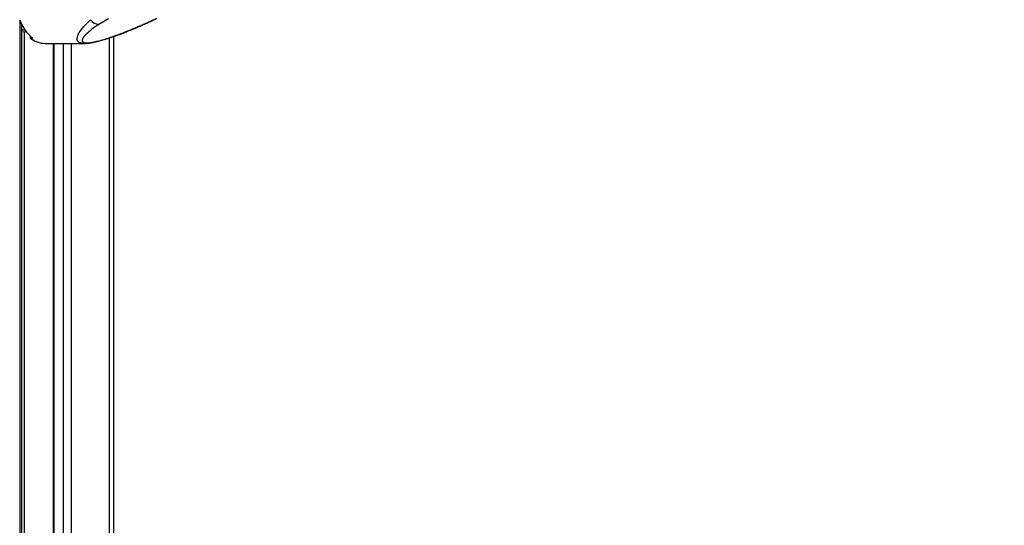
# Model space of a CAD drawing. Header units: millimetres. Extents: x 20 to 22981, y 40 to 19992.
# Tile 36 of 158: x 6850 to 7637, y 5396 to 5800. Entities that reach past the tile are written whole.
import ezdxf

# ---------------------------------------------------------------- set-up
doc = ezdxf.new("R2010")
doc.units = ezdxf.units.MM
doc.header["$LTSCALE"] = 2
doc.layers.add('COMPONENT_GEOMETRY', color=7, linetype='Continuous')
doc.styles.add('SLDTEXTSTYLE0', font='TXT', dxfattribs={"width": 0.75})
doc.dimstyles.new('SLDDIMSTYLE0', dxfattribs={"dimtxt": 100, "dimasz": 6.604, "dimexe": 0, "dimexo": 0.0625, "dimgap": 25, "dimtad": 0, "dimtih": 1, "dimtoh": 1, "dimdec": 0, "dimrnd": 1e-09, "dimzin": 12, "dimdsep": 46, "dimtxsty": 'SLDTEXTSTYLE0', "dimsah": 1, "dimcen": 0.09, "dimadec": 0, "dimazin": 3, "dimtfac": 1, "dimtdec": 0, "dimtofl": 0, "dimtmove": 0, "dimatfit": 3, "dimfxl": 1, "dimfrac": 2, "dimtolj": 1, "dimtzin": 12, "dimarcsym": 0})

# ---------------------------------------------------------------- blocks, each defined once
blk = doc.blocks.new('_D_5')
at = {"layer": 'COMPONENT_GEOMETRY', "color": 7}
for p, q in [((10405.37, 6612.47), (10405.37, 4529.82)), ((10205.3, 4509.51), (10174.83, 4509.51)), ((10174.83, 4509.51), (10174.83, 4350.76)), ((10605.44, 4509.51), (10635.91, 4509.51)), ((10635.91, 4509.51), (10635.91, 4350.76)), ((10174.83, 4350.76), (10205.3, 4350.76)), ((10635.91, 4350.76), (10605.44, 4350.76)), ((10405.37, 2118.49), (10405.37, 4201.14)), ((6979.83, 2118.49), (10411.72, 2118.49))]:
    blk.add_line(p, q, dxfattribs=at)
for points in [[(10405.37, 6612.47), (10404.36, 6605.86), (10406.39, 6605.86)], [(10405.37, 2118.49), (10406.39, 2125.1), (10404.36, 2125.1)]]:
    blk.add_solid(points, dxfattribs=at)
at = {"layer": 'COMPONENT_GEOMETRY', "color": 7, "char_height": 100, "attachment_point": 1, "style": 'SLDTEXTSTYLE0'}
for s, insert in [('7\'4.46"', (10205.3, 4479.66)), ('2247mm', (10132.59, 4330.05))]:
    blk.add_mtext(s, dxfattribs=dict(at, insert=insert))

msp = doc.modelspace()

# ---------------------------------------------------------------- linework, layer by layer
at = {"color": 7, "linetype": 'Continuous', "lineweight": 25}
for p, q in [((6921.13, 5800.79), (6913.48, 5796.26)), ((6948.95, 5796.26), (6958.58, 5800.79)), ((6851.82, 2191.49), (6851.82, 5796.17)), ((6851.82, 5790.28), (6855.42, 5790.42)), ((6858.43, 5787.09), (6858.43, 5785.29)), ((6860.55, 5785.29), (6858.43, 5785.29)), ((6925.18, 5786.51), (6925.18, 2191.49)), ((6870.45, 5781.02), (6902.02, 5781.02)), ((6876.97, 5781.02), (6876.97, 2768.46))]:
    msp.add_line(p, q, dxfattribs=at)
at = {"color": 8, "linetype": 'Continuous', "lineweight": 25}
for p, q in [((6850.44, 2191.49), (6850.44, 5799.24)), ((6854.5, 5791.66), (6851.82, 5791.57)), ((6851.82, 5790.28), (6855.42, 5790.42)), ((6853.72, 5790.35), (6853.72, 2780.48)), ((6921.84, 2192.28), (6921.84, 5785.38)), ((6877.4, 5781.02), (6877.4, 2768.25)), ((6885.18, 2761.31), (6885.18, 5781.02)), ((6891.35, 5781.02), (6891.35, 2192.39))]:
    msp.add_line(p, q, dxfattribs=at)
at = {"color": 8, "linetype": 'Continuous', "lineweight": 25, "flags": 128}
msp.add_lwpolyline([(6949.94, 5796.44), (6949.52, 5796.31), (6948.95, 5796.26)], dxfattribs=at)
at = {"color": 7, "linetype": 'Continuous', "lineweight": 25}
for centre, radius, start, end in [((6881.17, 5810.92), 32.89, 199.42571, 231.18092), ((6913.81, 5804.59), 8.34, 213.5904, 267.72662), ((6870.74, 5800.9), 19.88, 231.74521, 269.1706)]:
    msp.add_arc(centre, radius, start, end, dxfattribs=at)
for points, knots in [([(6949.94, 5796.45), (6951.1, 5796.97), (6954.1, 5798.3), (6957.38, 5799.87), (6959.45, 5800.91), (6959.9, 5801.14)], [0, 0, 0, 0, 0.331468, 0.856769, 1, 1, 1, 1]), ([(6913.48, 5796.26), (6911.43, 5794.84), (6907.58, 5792.18), (6903.79, 5788.95), (6901.56, 5786.57), (6900.48, 5785), (6900.01, 5783.67), (6900.17, 5782.56), (6901.24, 5781.75), (6903.47, 5781.43), (6906.51, 5781.62), (6910.9, 5782.4), (6915.82, 5783.68), (6920.76, 5785.21), (6925.82, 5786.93), (6931.38, 5788.98), (6939.47, 5792.16), (6945.15, 5794.61), (6948.95, 5796.26)], [0, 0, 0, 0, 0.120042, 0.225865, 0.279652, 0.333912, 0.373561, 0.413975, 0.461049, 0.495787, 0.530527, 0.571691, 0.631759, 0.677517, 0.723914, 0.791907, 0.860464, 1, 1, 1, 1]), ([(6902.15, 5781.07), (6902.59, 5781.06), (6903.98, 5781.04), (6906.51, 5781.36), (6909.74, 5781.94), (6913.14, 5782.75), (6916.81, 5783.77), (6920.79, 5785.01), (6925.26, 5786.52), (6930.26, 5788.33), (6935.77, 5790.46), (6941.78, 5792.92), (6946.58, 5794.94), (6949.32, 5796.17), (6949.94, 5796.45)], [0, 0, 0, 0, 0.029277, 0.092774, 0.154214, 0.218204, 0.287709, 0.365064, 0.451634, 0.555865, 0.673588, 0.803736, 0.956052, 1, 1, 1, 1])]:
    msp.add_open_spline(points, degree=3, knots=knots, dxfattribs=at)
at = {"color": 8, "linetype": 'Continuous', "lineweight": 25}
msp.add_open_spline([(6902.15, 5781.06), (6901.96, 5781.05), (6900.61, 5780.95), (6898.59, 5781.36), (6896.76, 5782.33), (6896.01, 5783.77), (6895.94, 5785.43), (6896.51, 5787.41), (6898.12, 5790.45), (6901.33, 5794.64), (6904.97, 5798.15), (6906.86, 5799.98)], degree=3, knots=[0, 0, 0, 0, 0.012565, 0.090916, 0.193302, 0.274655, 0.357974, 0.459362, 0.561994, 0.772969, 1, 1, 1, 1], dxfattribs=at)

# ---------------------------------------------------------------- dimensions: what is measured, and where the dimension line sits
at = {"layer": 'COMPONENT_GEOMETRY', "color": 7}
dim = msp.add_linear_dim(base=(10405.37, 6612.47), p1=(6977.29, 2118.49), p2=(12075.31, 6612.47), angle=90, dimstyle='SLDDIMSTYLE0', dxfattribs=at)
dim.commit()
dim.dimension.update_dxf_attribs({"geometry": '_D_5', "text_midpoint": (10405.37, 4365.48), "dimtype": 160})

doc.saveas('drawing.dxf')
